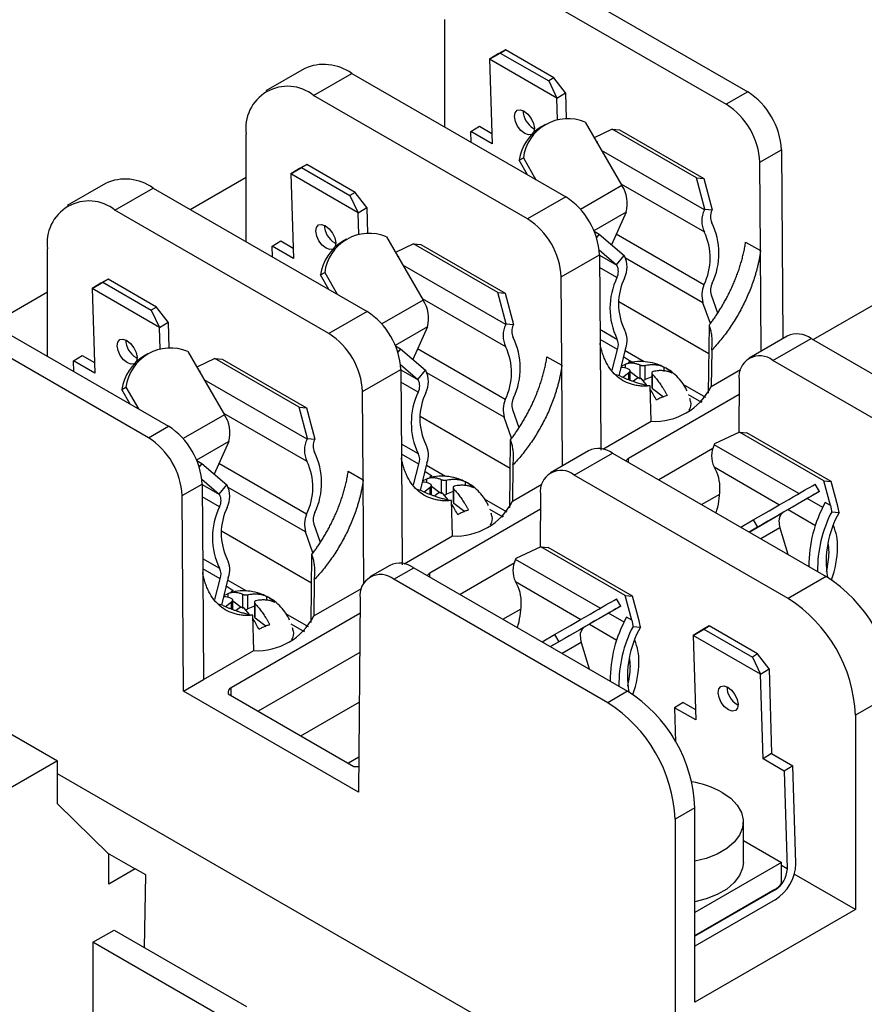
# Model space of a CAD drawing. Header units: millimetres. Extents: x 19 to 819, y 19 to 629.
# Tile 14 of 17: x 683 to 739, y 504 to 569. Entities that reach past the tile are written whole.
import ezdxf

# ---------------------------------------------------------------- set-up
doc = ezdxf.new("R2010")
doc.units = ezdxf.units.MM
doc.header["$LTSCALE"] = 3

msp = doc.modelspace()

# ---------------------------------------------------------------- linework, layer by layer
for p, q in [((717.361, 572.696), (731.631, 564.458)), ((715.926, 571.867), (730.196, 563.629)), ((711.436, 562.1), (711.436, 569.274)), ((714.403, 566.63), (715.12, 567.049)), ((714.977, 566.985), (714.403, 566.63)), ((715.473, 567.267), (714.977, 566.985)), ((715.12, 567.049), (715.473, 567.267)), ((715.12, 567.049), (718.353, 565.182)), ((718.706, 565.4), (715.473, 567.267)), ((714.403, 566.63), (714.576, 560.989)), ((718.893, 564.038), (714.403, 566.63)), ((702.047, 566.002), (699.5, 564.532)), ((702.675, 564.218), (705.222, 565.688)), ((705.222, 565.688), (719.492, 557.45)), ((718.706, 565.4), (718.353, 565.182)), ((718.353, 565.182), (718.893, 564.038)), ((719.467, 564.393), (718.706, 565.4)), ((718.893, 564.038), (719.467, 564.393)), ((719.467, 564.393), (719.521, 562.658)), ((731.631, 564.458), (730.196, 563.629)), ((716.945, 555.979), (702.675, 564.218)), ((718.937, 562.589), (718.893, 564.038)), ((720.795, 562.435), (723.234, 558.21)), ((713.157, 561.808), (713.732, 562.163)), ((713.179, 561.094), (713.157, 561.808)), ((714.576, 560.989), (713.157, 561.808)), ((713.732, 562.163), (714.555, 561.688)), ((717.335, 562.023), (717.402, 561.988)), ((718.132, 562.278), (717.852, 562.116)), ((722.584, 561.962), (721.394, 561.397)), ((728.205, 558.716), (722.584, 561.962)), ((722.584, 561.962), (723.081, 561.917)), ((723.081, 561.917), (728.703, 558.672)), ((698.185, 554.451), (698.185, 561.625)), ((721.528, 561.166), (721.599, 561.124)), ((721.599, 561.124), (721.58, 561.075)), ((728.743, 556.59), (721.883, 560.551)), ((732.441, 559.763), (733.876, 560.592)), ((733.876, 560.592), (733.971, 547.992)), ((716.385, 559.889), (716.664, 560.05)), ((716.944, 558.92), (716.385, 559.889)), ((716.664, 560.05), (717.503, 558.598)), ((732.486, 553.863), (732.441, 559.763)), ((701.151, 558.981), (701.869, 559.399)), ((701.726, 559.335), (701.151, 558.981)), ((702.222, 559.617), (701.726, 559.335)), ((701.869, 559.399), (702.222, 559.617)), ((701.869, 559.399), (705.102, 557.533)), ((705.455, 557.751), (702.222, 559.617)), ((694.449, 556.607), (698.185, 558.764)), ((701.151, 558.981), (701.325, 553.339)), ((705.642, 556.389), (701.151, 558.981)), ((728.762, 556.638), (728.205, 558.716)), ((728.205, 558.716), (728.703, 558.672)), ((728.703, 558.672), (729.26, 556.594)), ((688.796, 558.352), (686.249, 556.882)), ((689.424, 556.568), (691.97, 558.038)), ((691.97, 558.038), (706.241, 549.8)), ((723.234, 558.21), (720.477, 556.618)), ((723.171, 558.321), (728.736, 555.108)), ((705.455, 557.751), (705.102, 557.533)), ((705.102, 557.533), (705.642, 556.389)), ((706.216, 556.743), (705.455, 557.751)), ((719.492, 557.45), (716.945, 555.979)), ((703.694, 548.33), (689.424, 556.568)), ((705.642, 556.389), (706.216, 556.743)), ((706.216, 556.743), (706.269, 555.008)), ((728.743, 556.59), (728.762, 556.638)), ((728.762, 556.638), (729.26, 556.594)), ((729.26, 556.594), (729.241, 556.546)), ((705.686, 554.939), (705.642, 556.389)), ((723.517, 556.427), (721.372, 555.189)), ((723.517, 556.427), (722.552, 554.25)), ((721.384, 555.161), (721.715, 554.969)), ((699.906, 554.159), (700.481, 554.513)), ((700.481, 554.513), (701.304, 554.038)), ((704.88, 554.628), (704.601, 554.467)), ((707.544, 554.785), (709.983, 550.561)), ((721.715, 554.969), (721.537, 554.748)), ((721.715, 554.969), (723.385, 553.534)), ((728.706, 551.578), (722.863, 554.951)), ((684.934, 546.801), (684.934, 553.975)), ((699.928, 553.444), (699.906, 554.159)), ((701.325, 553.339), (699.906, 554.159)), ((704.084, 554.374), (704.151, 554.339)), ((709.333, 554.312), (708.143, 553.748)), ((714.954, 551.067), (709.333, 554.312)), ((709.333, 554.312), (709.83, 554.267)), ((709.83, 554.267), (715.452, 551.022)), ((721.717, 553.921), (722.888, 552.915)), ((731.49, 554.438), (732.486, 553.863)), ((732.536, 547.164), (732.486, 553.863)), ((708.277, 553.516), (708.348, 553.475)), ((708.348, 553.475), (708.329, 553.425)), ((719.19, 552.114), (721.737, 553.584)), ((721.737, 553.584), (721.781, 547.684)), ((721.737, 553.564), (722.906, 552.889)), ((722.888, 552.915), (723.385, 553.534)), ((723.385, 553.534), (723.404, 553.508)), ((728.64, 550.391), (723.482, 553.368)), ((715.492, 548.941), (708.632, 552.901)), ((722.91, 552.07), (721.743, 552.744)), ((722.906, 552.889), (722.888, 552.915)), ((688.971, 551.967), (688.475, 551.686)), ((688.618, 551.749), (688.971, 551.967)), ((692.203, 550.101), (688.971, 551.967)), ((703.134, 552.239), (703.413, 552.4)), ((703.693, 551.271), (703.134, 552.239)), ((703.413, 552.4), (704.252, 550.948)), ((719.235, 546.214), (719.19, 552.114)), ((687.9, 551.331), (688.618, 551.749)), ((688.475, 551.686), (687.9, 551.331)), ((687.9, 551.331), (688.074, 545.69)), ((692.39, 548.739), (687.9, 551.331)), ((688.618, 551.749), (691.851, 549.883)), ((681.198, 548.957), (684.934, 551.114)), ((709.983, 550.561), (707.226, 548.969)), ((709.919, 550.671), (715.485, 547.458)), ((715.511, 548.989), (714.954, 551.067)), ((714.954, 551.067), (715.452, 551.022)), ((715.452, 551.022), (716.009, 548.944)), ((729.183, 550.919), (729.616, 549.705)), ((735.984, 547.929), (740.633, 550.612)), ((678.719, 550.388), (692.99, 542.15)), ((692.203, 550.101), (691.851, 549.883)), ((691.851, 549.883), (692.39, 548.739)), ((692.965, 549.094), (692.203, 550.101)), ((723.038, 550.475), (729.046, 547.007)), ((729.136, 548.997), (728.64, 550.391)), ((691.66, 541.383), (677.39, 549.621)), ((706.241, 549.8), (703.694, 548.33)), ((692.39, 548.739), (692.965, 549.094)), ((692.435, 547.29), (692.39, 548.739)), ((692.965, 549.094), (693.018, 547.358)), ((710.266, 548.777), (708.121, 547.539)), ((710.266, 548.777), (709.301, 546.6)), ((715.492, 548.941), (715.511, 548.989)), ((715.511, 548.989), (716.009, 548.944)), ((716.009, 548.944), (715.99, 548.896)), ((721.774, 548.623), (722.91, 547.967)), ((729.014, 544.358), (729.069, 548.898)), ((722.948, 547.266), (721.779, 547.94)), ((734.265, 548.162), (731.718, 546.692)), ((733.306, 546.535), (735.853, 548.005)), ((735.853, 548.005), (750.123, 539.767)), ((708.133, 547.511), (708.464, 547.32)), ((708.464, 547.32), (708.285, 547.098)), ((708.464, 547.32), (710.134, 545.885)), ((715.455, 543.928), (709.612, 547.301)), ((721.781, 547.682), (721.835, 540.542)), ((722.599, 545.885), (722.948, 547.266)), ((723.487, 547.346), (723.025, 545.515)), ((686.655, 546.509), (687.229, 546.864)), ((687.229, 546.864), (688.052, 546.388)), ((690.833, 546.724), (690.9, 546.689)), ((691.629, 546.978), (691.35, 546.817)), ((694.293, 547.135), (696.732, 542.911)), ((696.081, 546.662), (694.892, 546.098)), ((701.703, 543.417), (696.081, 546.662)), ((696.081, 546.662), (696.579, 546.618)), ((696.579, 546.618), (702.201, 543.372)), ((718.239, 546.788), (719.235, 546.214)), ((718.239, 546.786), (718.239, 546.788)), ((723.351, 546.807), (723.811, 546.493)), ((724.731, 546.439), (723.445, 547.181)), ((729.225, 547.213), (729.19, 544.788)), ((686.677, 545.794), (686.655, 546.509)), ((688.074, 545.69), (686.655, 546.509)), ((705.939, 544.464), (708.486, 545.934)), ((708.465, 546.271), (709.636, 545.265)), ((708.486, 545.934), (708.53, 540.034)), ((719.235, 546.214), (719.234, 546.212)), ((719.285, 539.514), (719.234, 546.212)), ((723.188, 546.161), (723.478, 546.288)), ((723.478, 546.011), (723.478, 546.288)), ((723.811, 546.493), (723.652, 546.401)), ((723.966, 546.403), (723.811, 546.493)), ((724.439, 546.234), (724.439, 545.282)), ((724.795, 545.254), (724.795, 546.207)), ((726.058, 545.809), (726.058, 546.089)), ((747.576, 538.297), (733.306, 546.535)), ((695.026, 545.866), (695.097, 545.825)), ((695.097, 545.825), (695.078, 545.776)), ((708.486, 545.914), (709.655, 545.239)), ((709.636, 545.265), (710.134, 545.885)), ((710.134, 545.885), (710.153, 545.858)), ((715.388, 542.741), (710.231, 545.718)), ((723.144, 545.478), (722.845, 545.571)), ((723.307, 545.415), (723.683, 545.718)), ((723.683, 545.718), (723.683, 545.271)), ((723.783, 545.232), (723.783, 545.856)), ((724.346, 545.353), (723.783, 545.779)), ((724.221, 545.311), (724.014, 545.143)), ((724.881, 544.901), (724.577, 545.283)), ((725.233, 545.446), (724.795, 545.254)), ((725.233, 545.702), (725.233, 544.729)), ((725.285, 544.64), (725.285, 545.594)), ((729.19, 544.788), (731.153, 545.921)), ((689.883, 544.589), (690.162, 544.751)), ((690.162, 544.751), (691, 543.298)), ((702.241, 541.291), (695.381, 545.251)), ((709.659, 544.42), (708.492, 545.094)), ((709.655, 545.239), (709.636, 545.265)), ((725.185, 542.476), (725.113, 544.84)), ((726.009, 544.091), (725.285, 544.64)), ((728.832, 544.071), (727.332, 544.937)), ((731.061, 545.261), (731.034, 541.733)), ((690.442, 543.621), (689.883, 544.589)), ((705.983, 538.564), (705.939, 544.464)), ((731.053, 544.256), (723.685, 540.003)), ((727.665, 544.268), (728.549, 543.758)), ((702.26, 541.339), (701.703, 543.417)), ((701.703, 543.417), (702.201, 543.372)), ((702.201, 543.372), (702.758, 541.294)), ((728.571, 543.787), (728.591, 543.799)), ((696.732, 542.911), (693.974, 541.319)), ((696.668, 543.021), (702.234, 539.809)), ((709.787, 542.825), (715.795, 539.357)), ((715.885, 541.347), (715.388, 542.741)), ((715.932, 543.269), (716.365, 542.055)), ((691.66, 541.383), (692.99, 542.15)), ((721.964, 540.616), (725.185, 542.476)), ((702.241, 541.291), (702.26, 541.339)), ((702.26, 541.339), (702.758, 541.294)), ((731.083, 541.756), (729.412, 540.964)), ((736.704, 538.51), (731.083, 541.756)), ((731.083, 541.756), (731.58, 541.711)), ((737.202, 538.466), (731.58, 541.711)), ((697.015, 541.128), (694.87, 539.889)), ((697.015, 541.128), (696.05, 538.951)), ((702.758, 541.294), (702.739, 541.246)), ((708.523, 540.973), (709.659, 540.317)), ((715.762, 536.708), (715.817, 541.248)), ((729.412, 540.964), (729.394, 540.915)), ((735.045, 537.653), (729.394, 540.915)), ((709.697, 539.616), (708.528, 540.291)), ((708.53, 540.032), (708.584, 532.892)), ((721.014, 540.512), (718.467, 539.042)), ((720.055, 538.885), (722.601, 540.355)), ((722.601, 540.355), (736.872, 532.117)), ((729.307, 540.656), (725.694, 538.57)), ((694.882, 539.861), (695.213, 539.67)), ((695.213, 539.67), (695.034, 539.448)), ((695.213, 539.67), (696.883, 538.235)), ((702.204, 536.278), (696.361, 539.652)), ((709.348, 538.235), (709.697, 539.616)), ((710.236, 539.696), (709.774, 537.865)), ((711.48, 538.789), (710.194, 539.531)), ((715.974, 539.563), (715.938, 537.138)), ((723.685, 539.73), (723.685, 540.003)), ((729.386, 539.433), (733.758, 536.91)), ((704.988, 539.139), (705.983, 538.564)), ((704.988, 539.136), (704.988, 539.139)), ((710.1, 539.158), (710.56, 538.843)), ((710.56, 538.843), (710.401, 538.752)), ((734.325, 530.647), (720.055, 538.885)), ((693.905, 537.517), (695.235, 538.284)), ((695.214, 538.622), (696.385, 537.616)), ((695.235, 538.284), (695.279, 532.384)), ((695.235, 538.264), (696.404, 537.589)), ((696.385, 537.616), (696.883, 538.235)), ((696.883, 538.235), (696.902, 538.208)), ((702.137, 535.091), (696.98, 538.069)), ((705.983, 538.564), (705.983, 538.562)), ((706.036, 531.622), (705.983, 538.562)), ((709.937, 538.511), (710.227, 538.639)), ((710.056, 537.765), (710.432, 538.068)), ((710.227, 538.361), (710.227, 538.639)), ((710.432, 538.068), (710.432, 537.621)), ((710.532, 537.582), (710.532, 538.206)), ((711.094, 537.703), (710.532, 538.129)), ((711.188, 538.584), (711.188, 537.632)), ((711.544, 537.604), (711.544, 538.557)), ((711.982, 538.053), (711.982, 537.079)), ((712.807, 538.159), (712.807, 538.439)), ((715.938, 537.138), (717.902, 538.271)), ((736.413, 537.797), (736.133, 538.281)), ((736.704, 538.51), (737.202, 538.466)), ((737.15, 536.848), (736.704, 538.51)), ((737.648, 536.803), (737.202, 538.466)), ((694.004, 524.475), (693.905, 537.517)), ((696.408, 536.771), (695.241, 537.444)), ((696.404, 537.589), (696.385, 537.616)), ((709.893, 537.828), (709.593, 537.921)), ((710.97, 537.661), (710.763, 537.494)), ((711.63, 537.251), (711.326, 537.633)), ((711.982, 537.797), (711.544, 537.604)), ((712.034, 536.99), (712.034, 537.944)), ((717.81, 537.611), (717.783, 534.083)), ((728.55, 536.921), (729.766, 537.624)), ((736.413, 537.797), (733.974, 536.388)), ((711.934, 534.826), (711.862, 537.19)), ((712.757, 536.441), (712.034, 536.99)), ((715.581, 536.421), (714.081, 537.288)), ((736.638, 536.733), (735.604, 537.33)), ((737.15, 536.848), (736.798, 537.051)), ((717.802, 536.607), (710.434, 532.353)), ((714.414, 536.618), (715.298, 536.108)), ((715.319, 536.137), (715.34, 536.149)), ((731.723, 535.089), (733.974, 536.388)), ((734.317, 536.587), (736.148, 535.529)), ((737.229, 536.435), (737.723, 536.391)), ((702.681, 535.62), (703.114, 534.405)), ((731.164, 535.412), (732.002, 535.896)), ((732.002, 535.896), (732.282, 535.412)), ((696.536, 535.175), (702.543, 531.707)), ((702.634, 533.698), (702.137, 535.091)), ((708.713, 532.967), (711.934, 534.826)), ((732.282, 535.412), (731.723, 535.089)), ((733.777, 535.377), (732.501, 534.64)), ((733.777, 535.377), (734.297, 533.603)), ((717.832, 534.106), (716.161, 533.314)), ((723.453, 530.861), (717.832, 534.106)), ((717.832, 534.106), (718.329, 534.062)), ((702.511, 529.058), (702.566, 533.598)), ((723.951, 530.816), (718.329, 534.062)), ((695.272, 533.323), (696.408, 532.667)), ((707.763, 532.863), (706.434, 532.095)), ((716.056, 533.006), (712.443, 530.92)), ((716.161, 533.314), (716.143, 533.266)), ((721.794, 530.003), (716.143, 533.266)), ((696.446, 531.966), (695.277, 532.641)), ((695.279, 532.383), (695.279, 532.384)), ((695.279, 532.382), (695.333, 525.242)), ((708.021, 531.938), (709.35, 532.705)), ((709.35, 532.705), (723.62, 524.467)), ((710.434, 532.08), (710.434, 532.353)), ((696.097, 530.585), (696.446, 531.966)), ((696.985, 532.046), (696.522, 530.215)), ((696.849, 531.508), (697.308, 531.194)), ((698.229, 531.139), (696.943, 531.881)), ((702.723, 531.914), (702.687, 529.488)), ((722.291, 523.7), (708.021, 531.938)), ((716.135, 531.783), (720.506, 529.26)), ((736.872, 532.117), (734.325, 530.647)), ((696.686, 530.862), (696.975, 530.989)), ((696.975, 530.712), (696.975, 530.989)), ((697.308, 531.194), (697.15, 531.102)), ((697.937, 530.935), (697.937, 529.982)), ((698.293, 529.954), (698.293, 530.907)), ((702.687, 529.488), (705.868, 531.325)), ((723.453, 530.861), (723.951, 530.816)), ((723.899, 529.198), (723.453, 530.861)), ((696.642, 530.178), (696.342, 530.271)), ((696.805, 530.116), (697.181, 530.419)), ((697.181, 530.419), (697.181, 529.971)), ((697.281, 529.933), (697.281, 530.557)), ((697.843, 530.053), (697.281, 530.48)), ((698.731, 530.403), (698.731, 529.429)), ((698.783, 529.34), (698.783, 530.294)), ((699.556, 530.509), (699.556, 530.79)), ((705.776, 530.664), (705.678, 517.736)), ((723.161, 530.147), (722.882, 530.631)), ((724.396, 529.154), (723.951, 530.816)), ((705.768, 529.66), (697.183, 524.703)), ((697.719, 530.011), (697.512, 529.844)), ((698.379, 529.601), (698.075, 529.984)), ((698.731, 530.147), (698.293, 529.954)), ((698.683, 527.176), (698.611, 529.54)), ((702.33, 528.771), (700.829, 529.638)), ((715.298, 529.272), (716.515, 529.974)), ((723.161, 530.147), (720.722, 528.739)), ((723.387, 529.083), (722.353, 529.68)), ((699.506, 528.791), (698.783, 529.34)), ((701.163, 528.968), (702.046, 528.458)), ((721.066, 528.937), (722.897, 527.88)), ((723.899, 529.198), (723.547, 529.401)), ((702.068, 528.488), (702.089, 528.5)), ((717.913, 527.762), (718.751, 528.246)), ((718.472, 527.44), (720.722, 528.739)), ((718.751, 528.246), (719.031, 527.763)), ((723.978, 528.786), (724.471, 528.742)), ((727.988, 528.189), (728.706, 528.607)), ((728.563, 528.544), (727.988, 528.189)), ((729.058, 528.825), (728.563, 528.544)), ((728.706, 528.607), (729.058, 528.825)), ((728.706, 528.607), (731.939, 526.741)), ((732.291, 526.959), (729.058, 528.825)), ((719.031, 527.763), (718.472, 527.44)), ((720.526, 527.728), (719.249, 526.991)), ((720.526, 527.728), (721.046, 525.953)), ((727.988, 528.189), (728.162, 522.547)), ((732.478, 525.597), (727.988, 528.189)), ((695.333, 525.242), (698.683, 527.176)), ((705.749, 527.056), (698.97, 523.143)), ((732.291, 526.959), (731.939, 526.741)), ((733.053, 525.951), (732.291, 526.959)), ((731.939, 526.741), (732.478, 525.597)), ((732.478, 525.597), (733.053, 525.951)), ((732.652, 519.955), (732.478, 525.597)), ((733.053, 525.951), (733.226, 520.31)), ((694.004, 524.475), (695.333, 525.242)), ((705.678, 517.736), (694.004, 524.475)), ((696.98, 524.292), (705.36, 519.454)), ((697.183, 524.174), (697.183, 524.703)), ((723.62, 524.467), (722.291, 523.7)), ((741.362, 524.34), (738.815, 522.87)), ((701.826, 521.494), (705.724, 523.744)), ((727.317, 523.721), (726.743, 523.367)), ((727.317, 523.721), (728.14, 523.246)), ((726.743, 523.367), (726.813, 521.085)), ((728.162, 522.547), (726.743, 523.367)), ((730.92, 523.582), (730.987, 523.547)), ((680.281, 522.879), (685.585, 519.817)), ((738.815, 522.87), (738.815, 509.907)), ((733.226, 520.31), (732.652, 519.955)), ((733.226, 520.31), (734.645, 519.491)), ((685.585, 519.817), (681.221, 517.298)), ((685.585, 516.959), (685.585, 519.817)), ((705.696, 520.058), (705.005, 519.659)), ((734.071, 519.136), (732.652, 519.955)), ((734.645, 519.491), (734.071, 519.136)), ((734.071, 519.136), (734.271, 512.646)), ((734.845, 513.001), (734.645, 519.491)), ((726.782, 495.183), (685.585, 518.965)), ((689.014, 513.587), (685.585, 516.959)), ((728.111, 516.69), (726.782, 515.923)), ((728.111, 503.728), (728.111, 516.69)), ((726.782, 515.923), (726.782, 495.183)), ((731.338, 513.049), (731.338, 515.745)), ((731.338, 514.516), (733.886, 513.045)), ((688.906, 513.694), (690.782, 512.611)), ((689.014, 511.59), (689.014, 513.587)), ((690.782, 512.611), (689.014, 511.59)), ((691.477, 512.209), (690.782, 512.611)), ((733.886, 513.045), (728.111, 509.711)), ((733.886, 511.648), (733.886, 513.045)), ((733.886, 512.868), (734.271, 512.646)), ((734.271, 512.646), (734.271, 512.614)), ((691.404, 507.352), (691.477, 512.209)), ((738.815, 509.907), (734.737, 512.261)), ((733.435, 511.23), (728.111, 508.156)), ((733.463, 511.214), (728.111, 508.124)), ((733.463, 511.214), (733.435, 511.23)), ((733.463, 510.55), (728.111, 507.46)), ((738.815, 509.907), (728.111, 503.728)), ((687.953, 507.712), (689.368, 508.528)), ((689.368, 508.528), (698.206, 503.426)), ((687.953, 507.712), (687.953, 498.566)), ((696.792, 502.609), (687.953, 507.712))]:
    msp.add_line(p, q)
at = {"flags": 128}
for points in [[(716.761, 561.669), (716.504, 561.873), (716.284, 562.161), (716.132, 562.488), (716.073, 562.806), (716.115, 563.065), (716.251, 563.226), (716.462, 563.265), (716.714, 563.176)], [(716.714, 563.176), (716.97, 562.971), (717.191, 562.684), (717.342, 562.356), (717.402, 562.039), (717.36, 561.779), (717.338, 561.734)], [(717.217, 561.614), (717.013, 561.579), (716.761, 561.669)], [(703.509, 554.019), (703.253, 554.223), (703.033, 554.511), (702.881, 554.838), (702.822, 555.156), (702.863, 555.415), (703, 555.576), (703.21, 555.615), (703.463, 555.526)], [(703.463, 555.526), (703.719, 555.322), (703.94, 555.034), (704.091, 554.706), (704.151, 554.389), (704.109, 554.13), (704.087, 554.085)], [(703.966, 553.965), (703.762, 553.929), (703.509, 554.019)], [(690.258, 546.369), (690.002, 546.573), (689.782, 546.861), (689.63, 547.189), (689.57, 547.506), (689.612, 547.765), (689.749, 547.927), (689.959, 547.966), (690.212, 547.876)], [(690.212, 547.876), (690.468, 547.672), (690.689, 547.384), (690.84, 547.057), (690.9, 546.739), (690.858, 546.48), (690.835, 546.435)], [(690.715, 546.315), (690.511, 546.28), (690.258, 546.369)], [(734.666, 537.434), (734.942, 537.593), (735.195, 537.739), (735.424, 537.872), (735.626, 537.988), (735.8, 538.089), (735.943, 538.171), (736.055, 538.235), (736.133, 538.281)], [(732.002, 535.896), (732.35, 536.097), (732.701, 536.299), (733.05, 536.501), (733.395, 536.7), (733.732, 536.895), (734.058, 537.083), (734.37, 537.263), (734.666, 537.434)], [(736.413, 537.797), (736.334, 537.752), (736.222, 537.687), (736.079, 537.605), (735.906, 537.504), (735.704, 537.388), (735.475, 537.256), (735.221, 537.109), (734.945, 536.95)], [(734.945, 536.95), (734.65, 536.779), (734.337, 536.599), (734.011, 536.411), (733.674, 536.216), (733.329, 536.017), (732.98, 535.815), (732.63, 535.613), (732.282, 535.412)], [(721.415, 529.784), (721.69, 529.943), (721.944, 530.09), (722.173, 530.222), (722.375, 530.339), (722.549, 530.439), (722.692, 530.521), (722.803, 530.586), (722.882, 530.631)], [(718.751, 528.246), (719.099, 528.447), (719.449, 528.65), (719.799, 528.851), (720.143, 529.05), (720.48, 529.245), (720.807, 529.433), (721.119, 529.613), (721.415, 529.784)], [(723.161, 530.147), (723.083, 530.102), (722.971, 530.037), (722.828, 529.955), (722.655, 529.855), (722.452, 529.738), (722.223, 529.606), (721.97, 529.459), (721.694, 529.3)], [(721.694, 529.3), (721.398, 529.13), (721.086, 528.949), (720.76, 528.761), (720.423, 528.566), (720.078, 528.367), (719.729, 528.166), (719.379, 527.963), (719.031, 527.763)], [(730.346, 523.227), (730.09, 523.431), (729.869, 523.719), (729.718, 524.046), (729.658, 524.364), (729.7, 524.623), (729.837, 524.785), (730.047, 524.823), (730.3, 524.734)], [(730.3, 524.734), (730.556, 524.53), (730.776, 524.242), (730.928, 523.914), (730.987, 523.597), (730.946, 523.338), (730.809, 523.176), (730.599, 523.137), (730.346, 523.227)], [(729.925, 517.715), (730.494, 517.32), (730.927, 516.871), (731.21, 516.383), (731.333, 515.874), (731.292, 515.36), (731.088, 514.86), (730.728, 514.39), (730.225, 513.965), (729.595, 513.602), (728.86, 513.311), (728.111, 513.117)], [(731.338, 513.049), (731.292, 512.664), (731.088, 512.164), (730.728, 511.693), (730.225, 511.269), (729.595, 510.906), (728.86, 510.615), (728.111, 510.42)]]:
    msp.add_lwpolyline(points, dxfattribs=at)
for centre, radius, start, end in [((703.362, 563.096), 3.19, 54.34106, 114.34848), ((700.936, 562.045), 2.783, 51.32543, 188.68532), ((728.997, 560.343), 4.886, 2.9181, 57.37063), ((718.08, 563.248), 1.434, 181.49588, 238.67371), ((727.562, 559.515), 4.886, 2.9181, 57.37063), ((719.637, 559.671), 2.997, 67.26929, 172.72534), ((719.473, 559.452), 3.119, 121.31529, 171.94457), ((690.111, 555.446), 3.19, 54.34106, 114.34848), ((721.475, 557.017), 2.126, 343.89271, 34.14973), ((687.685, 554.395), 2.783, 51.32543, 188.68532), ((716.858, 553.335), 4.886, 2.9181, 57.37063), ((730.253, 555.841), 1.685, 153.6077, 205.80493), ((730.08, 556.13), 0.936, 153.6077, 205.80493), ((714.311, 551.865), 4.886, 2.9181, 57.37063), ((704.829, 555.598), 1.434, 181.49588, 238.67371), ((725.065, 553.678), 4.645, 334.6398, 26.10076), ((706.386, 552.021), 2.997, 67.26929, 172.72534), ((725.134, 553.373), 3.997, 333.31309, 25.72), ((706.222, 551.802), 3.119, 121.31529, 171.94457), ((721.924, 552.763), 1.657, 333.89323, 26.69764), ((722.084, 552.475), 0.92, 333.89323, 26.69764), ((727.129, 550.019), 4.691, 154.06396, 205.93604), ((726.962, 550.308), 3.948, 154.06396, 205.93604), ((730.43, 550.886), 1.858, 158.1319, 195.44891), ((730.255, 551.197), 1.107, 153.64519, 194.54522), ((708.224, 549.367), 2.126, 343.89271, 34.14973), ((703.606, 545.685), 4.886, 2.9181, 57.37063), ((717.001, 548.192), 1.685, 153.6077, 205.80493), ((716.828, 548.48), 0.936, 153.6077, 205.80493), ((722.059, 547.879), 1.524, 339.53211, 27.45634), ((691.578, 547.949), 1.434, 181.49588, 238.67371), ((701.06, 544.215), 4.886, 2.9181, 57.37063), ((711.814, 546.029), 4.645, 334.6398, 26.10076), ((722.149, 547.575), 0.856, 338.86349, 27.27644), ((734.926, 546.742), 1.566, 53.73572, 114.95382), ((693.135, 544.371), 2.997, 67.26929, 172.72534), ((711.883, 545.723), 3.997, 333.31309, 25.72), ((692.971, 544.152), 3.119, 121.31529, 171.94457), ((732.429, 545.464), 1.383, 50.67804, 188.46655), ((708.673, 545.114), 1.657, 333.89323, 26.69764), ((708.833, 544.825), 0.92, 333.89323, 26.69764), ((724.641, 545.63), 0.406, 258.73359, 292.28421), ((725.403, 546.722), 4.252, 267.05645, 332.93817), ((725.346, 544.735), 0.113, 183.32921, 237.24855), ((713.877, 542.369), 4.691, 154.06396, 205.93604), ((713.71, 542.658), 3.948, 154.06396, 205.93604), ((717.004, 543.548), 1.107, 153.64519, 194.54522), ((717.179, 543.236), 1.858, 158.1319, 195.44891), ((694.973, 541.718), 2.126, 343.89271, 34.14973), ((690.355, 538.036), 4.886, 2.9181, 57.37063), ((689.026, 537.268), 4.886, 2.9181, 57.37063), ((703.75, 540.542), 1.685, 153.6077, 205.80493), ((703.577, 540.83), 0.936, 153.6077, 205.80493), ((708.808, 540.229), 1.524, 339.53211, 27.45634), ((730.903, 540.166), 1.685, 153.6077, 205.80493), ((698.563, 538.379), 4.645, 334.6398, 26.10076), ((708.898, 539.925), 0.856, 338.86349, 27.27644), ((721.675, 539.092), 1.566, 53.73572, 114.95382), ((698.632, 538.074), 3.997, 333.31309, 25.72), ((723.915, 539.572), 0.488, 118.06237, 147.45687), ((727.103, 538.037), 2.676, 357.76522, 31.44974), ((719.178, 537.815), 1.383, 50.67804, 188.46655), ((695.421, 537.464), 1.657, 333.89323, 26.69764), ((695.582, 537.176), 0.92, 333.89323, 26.69764), ((711.39, 537.98), 0.406, 258.73359, 292.28421), ((724.342, 538.022), 5.436, 342.21983, 359.05509), ((700.626, 534.719), 4.691, 154.06396, 205.93604), ((700.459, 535.008), 3.948, 154.06396, 205.93604), ((712.152, 539.072), 4.252, 267.05645, 332.93817), ((712.095, 537.086), 0.113, 183.32921, 237.24855), ((744.32, 532.868), 8.608, 150.92157, 180.54582), ((703.928, 535.586), 1.858, 158.1319, 195.44891), ((703.753, 535.898), 1.107, 153.64519, 194.54522), ((734.346, 535.87), 0.639, 125.69804, 185.62038), ((744.708, 532.565), 8.421, 152.63449, 180.75364), ((743.531, 533.116), 6.669, 150.58373, 188.98774), ((735.253, 535.825), 1.542, 180.68149, 196.89309), ((734.111, 534.14), 3.515, 358.77746, 23.18862), ((733.545, 533.749), 3.507, 359.7427, 10.08841), ((731.892, 533.789), 5.16, 345.11279, 359.37542), ((731.071, 534.179), 6.556, 339.67311, 359.00611), ((695.557, 532.579), 1.524, 339.53211, 27.45634), ((708.424, 531.442), 1.566, 53.73572, 114.95382), ((717.652, 532.517), 1.685, 153.6077, 205.80493), ((695.647, 532.275), 0.856, 338.86349, 27.27644), ((707.144, 530.868), 1.383, 50.67804, 188.46655), ((710.663, 531.922), 0.488, 118.06237, 147.45687), ((713.852, 530.387), 2.676, 357.76522, 31.44974), ((731.654, 523.92), 9.716, 2.4763, 57.5237), ((711.091, 530.372), 5.436, 342.21983, 359.05509), ((729.108, 522.45), 9.716, 2.4763, 57.5237), ((698.138, 530.33), 0.406, 258.73359, 292.28421), ((698.901, 531.422), 4.252, 267.05645, 332.93817), ((698.844, 529.436), 0.113, 183.32921, 237.24855), ((731.069, 525.218), 8.608, 150.92157, 180.54582), ((721.095, 528.22), 0.639, 125.69804, 185.62038), ((731.457, 524.915), 8.421, 152.63449, 180.75364), ((730.28, 525.466), 6.669, 150.58373, 188.98774), ((722.002, 528.176), 1.542, 180.68149, 196.89309), ((720.86, 526.49), 3.515, 358.77746, 23.18862), ((720.293, 526.099), 3.507, 359.7427, 10.08841), ((717.819, 526.529), 6.556, 339.67311, 359.00611), ((718.64, 526.14), 5.16, 345.11279, 359.37542), ((697.305, 524.387), 0.339, 111.12385, 196.36648), ((718.403, 516.27), 9.716, 2.4763, 57.5237), ((731.666, 524.806), 1.434, 181.49588, 238.67371), ((717.074, 515.503), 9.716, 2.4763, 57.5237), ((705.534, 520.749), 1.307, 262.34049, 276.88376), ((726.9, 512.23), 6.264, 61.12448, 80.88666), ((731.843, 513.082), 3.006, 302.60548, 357.39452), ((732.516, 512.693), 1.757, 302.60548, 357.39452), ((733.05, 512.946), 1.796, 359.99225, 1.755), ((732.638, 512.54), 1.534, 301.32735, 324.4466)]:
    msp.add_arc(centre, radius, start, end)
for points, knots in [([(729.069, 548.898), (729.125, 548.974), (729.24, 549.126), (729.407, 549.363), (729.573, 549.608), (729.736, 549.862), (729.896, 550.124), (730.053, 550.394), (730.205, 550.672), (730.353, 550.957), (730.496, 551.249), (730.633, 551.548), (730.763, 551.853), (730.886, 552.163), (731.001, 552.479), (731.108, 552.799), (731.206, 553.123), (731.294, 553.45), (731.371, 553.779), (731.439, 554.11), (731.473, 554.328), (731.49, 554.438)], [0, 0, 0, 0, 0.045517, 0.091824, 0.138922, 0.186811, 0.23549, 0.284959, 0.335219, 0.38627, 0.438111, 0.490743, 0.544165, 0.598377, 0.653381, 0.709174, 0.765758, 0.823133, 0.881298, 0.940254, 1, 1, 1, 1]), ([(732.486, 553.863), (732.475, 553.783), (732.452, 553.623), (732.41, 553.38), (732.362, 553.136), (732.307, 552.89), (732.246, 552.642), (732.178, 552.394), (732.039, 551.927), (731.796, 551.24), (731.399, 550.346), (730.932, 549.477), (730.492, 548.789), (730.119, 548.27), (729.831, 547.901), (729.534, 547.547), (729.328, 547.324), (729.225, 547.213)], [0, 0, 0, 0, 0.035252, 0.070395, 0.105475, 0.140535, 0.17562, 0.210774, 0.246043, 0.372996, 0.500017, 0.626969, 0.75399, 0.815599, 0.876978, 0.938366, 1, 1, 1, 1]), ([(729.225, 547.213), (729.233, 547.268), (729.248, 547.379), (729.261, 547.546), (729.267, 547.714), (729.264, 547.882), (729.25, 548.092), (729.217, 548.341), (729.158, 548.625), (729.098, 548.807), (729.069, 548.898)], [0, 0, 0, 0, 0.09893, 0.197613, 0.296176, 0.394749, 0.493462, 0.664483, 0.833084, 1, 1, 1, 1]), ([(725.113, 544.84), (725.054, 544.834), (724.936, 544.824), (724.763, 544.819), (724.593, 544.822), (724.426, 544.834), (724.263, 544.855), (724.102, 544.884), (723.808, 544.956), (723.401, 545.115), (722.924, 545.436), (722.515, 545.861), (722.238, 546.299), (722.057, 546.69), (721.943, 547.002), (721.849, 547.331), (721.804, 547.565), (721.781, 547.682)], [0, 0, 0, 0, 0.034946, 0.069766, 0.104502, 0.139198, 0.173897, 0.208642, 0.243476, 0.370058, 0.496055, 0.623584, 0.750645, 0.813274, 0.875544, 0.937702, 1, 1, 1, 1]), ([(715.817, 541.248), (715.873, 541.322), (715.986, 541.473), (716.151, 541.706), (716.315, 541.948), (716.476, 542.199), (716.635, 542.458), (716.791, 542.726), (716.944, 543.002), (717.092, 543.286), (717.234, 543.577), (717.372, 543.876), (717.503, 544.181), (717.627, 544.492), (717.743, 544.809), (717.851, 545.131), (717.95, 545.458), (718.04, 545.787), (718.118, 546.119), (718.186, 546.454), (718.221, 546.675), (718.239, 546.786)], [0, 0, 0, 0, 0.044766, 0.090407, 0.136921, 0.184309, 0.232571, 0.281707, 0.331717, 0.382601, 0.434358, 0.48699, 0.540496, 0.594875, 0.650128, 0.706256, 0.763257, 0.821132, 0.879881, 0.939503, 1, 1, 1, 1]), ([(719.234, 546.212), (719.223, 546.131), (719.201, 545.969), (719.158, 545.723), (719.109, 545.476), (719.054, 545.227), (718.991, 544.976), (718.921, 544.723), (718.781, 544.254), (718.535, 543.564), (718.136, 542.672), (717.668, 541.805), (717.23, 541.124), (716.859, 540.609), (716.575, 540.245), (716.28, 539.894), (716.076, 539.674), (715.974, 539.563)], [0, 0, 0, 0, 0.035596, 0.07112, 0.106619, 0.14214, 0.177729, 0.213432, 0.249296, 0.376345, 0.503892, 0.629834, 0.756532, 0.817367, 0.878069, 0.938869, 1, 1, 1, 1]), ([(723.732, 545.923), (723.531, 546.012), (723.329, 546.102), (723.165, 546.065), (723.164, 546.065)], [0, 0, 0, 0, 0.989458, 1, 1, 1, 1]), ([(723.478, 546.288), (723.506, 546.301), (723.562, 546.327), (723.652, 546.353), (723.744, 546.37), (723.838, 546.378), (723.935, 546.376), (724.034, 546.365), (724.133, 546.345), (724.234, 546.316), (724.336, 546.28), (724.405, 546.249), (724.439, 546.234)], [0, 0, 0, 0, 0.104234, 0.207504, 0.309816, 0.411178, 0.511599, 0.611089, 0.709662, 0.807328, 0.904103, 1, 1, 1, 1]), ([(726.05, 546.076), (725.952, 546.129), (725.661, 546.287), (725.114, 546.429), (724.441, 546.478), (723.934, 546.442), (723.676, 546.351), (723.636, 546.336)], [0, 0, 0, 0, 0.133655, 0.398945, 0.671071, 0.948311, 1, 1, 1, 1]), ([(724.439, 546.234), (724.45, 546.229), (724.472, 546.22), (724.514, 546.209), (724.559, 546.201), (724.591, 546.198), (724.607, 546.196)], [0, 0, 0, 0, 0.258819, 0.515795, 0.758326, 1, 1, 1, 1]), ([(724.607, 546.196), (724.623, 546.195), (724.656, 546.193), (724.705, 546.194), (724.753, 546.198), (724.781, 546.204), (724.795, 546.207)], [0, 0, 0, 0, 0.241663, 0.484493, 0.741216, 1, 1, 1, 1]), ([(724.795, 546.207), (724.842, 546.216), (724.935, 546.235), (725.071, 546.253), (725.203, 546.263), (725.329, 546.264), (725.45, 546.258), (725.565, 546.245), (725.675, 546.225), (725.779, 546.2), (725.877, 546.168), (725.971, 546.132), (726.029, 546.103), (726.058, 546.089)], [0, 0, 0, 0, 0.100543, 0.199146, 0.295814, 0.390552, 0.483364, 0.574254, 0.663226, 0.750284, 0.835431, 0.918669, 1, 1, 1, 1]), ([(727.58, 544.512), (727.541, 544.592), (727.427, 544.824), (727.176, 545.191), (726.796, 545.596), (726.415, 545.904), (726.142, 546.033), (726.05, 546.076)], [0, 0, 0, 0, 0.118844, 0.348116, 0.59448, 0.864026, 1, 1, 1, 1]), ([(726.058, 546.089), (726.088, 546.073), (726.147, 546.041), (726.237, 545.984), (726.327, 545.919), (726.418, 545.847), (726.508, 545.769), (726.567, 545.711), (726.597, 545.682)], [0, 0, 0, 0, 0.166634, 0.333317, 0.500021, 0.666721, 0.83339, 1, 1, 1, 1]), ([(723.144, 545.478), (723.209, 545.45), (723.337, 545.395), (723.533, 545.315), (723.731, 545.239), (723.932, 545.165), (724.164, 545.086), (724.426, 545.004), (724.685, 544.934), (724.913, 544.88), (725.045, 544.853), (725.113, 544.84)], [0, 0, 0, 0, 0.099975, 0.200459, 0.301612, 0.403595, 0.506562, 0.655073, 0.799745, 0.896986, 1, 1, 1, 1]), ([(723.683, 545.718), (723.696, 545.727), (723.722, 545.746), (723.751, 545.775), (723.772, 545.805), (723.778, 545.824), (723.781, 545.833)], [0, 0, 0, 0, 0.2578928, 0.5155039, 0.7578267, 1, 1, 1, 1]), ([(723.781, 545.833), (723.783, 545.843), (723.785, 545.862), (723.777, 545.886), (723.76, 545.908), (723.741, 545.918), (723.732, 545.923)], [0, 0, 0, 0, 0.252596, 0.496698, 0.742522, 1, 1, 1, 1]), ([(724.409, 545.358), (724.393, 545.358), (724.361, 545.359), (724.312, 545.351), (724.264, 545.336), (724.236, 545.319), (724.221, 545.311)], [0, 0, 0, 0, 0.241985, 0.484234, 0.741933, 1, 1, 1, 1]), ([(724.577, 545.283), (724.566, 545.293), (724.545, 545.314), (724.504, 545.336), (724.459, 545.352), (724.426, 545.356), (724.409, 545.358)], [0, 0, 0, 0, 0.257412, 0.503214, 0.747339, 1, 1, 1, 1]), ([(725.235, 545.72), (725.234, 545.711), (725.231, 545.692), (725.24, 545.66), (725.256, 545.627), (725.275, 545.605), (725.285, 545.594)], [0, 0, 0, 0, 0.2418069, 0.484529, 0.7413133, 1, 1, 1, 1]), ([(725.307, 545.792), (725.298, 545.788), (725.279, 545.78), (725.258, 545.763), (725.243, 545.744), (725.238, 545.728), (725.235, 545.72)], [0, 0, 0, 0, 0.255428, 0.502395, 0.748143, 1, 1, 1, 1]), ([(725.285, 545.594), (725.319, 545.558), (725.388, 545.485), (725.489, 545.367), (725.59, 545.243), (725.69, 545.111), (725.789, 544.974), (725.885, 544.829), (725.98, 544.679), (726.072, 544.523), (726.161, 544.362), (726.218, 544.251), (726.246, 544.195)], [0, 0, 0, 0, 0.09594, 0.192747, 0.290438, 0.389024, 0.48852, 0.588936, 0.690283, 0.792571, 0.895808, 1, 1, 1, 1]), ([(726.597, 545.682), (726.561, 545.699), (726.489, 545.734), (726.372, 545.776), (726.248, 545.811), (726.115, 545.837), (725.974, 545.853), (725.825, 545.858), (725.668, 545.852), (725.504, 545.833), (725.391, 545.811), (725.333, 545.799)], [0, 0, 0, 0, 0.099668, 0.202185, 0.307554, 0.41578, 0.526869, 0.640828, 0.757664, 0.877386, 1, 1, 1, 1]), ([(725.539, 543.885), (725.416, 544.132), (725.287, 544.39), (725.127, 544.591), (725.121, 544.599)], [0, 0, 0, 0, 0.961093, 1, 1, 1, 1]), ([(726.246, 544.195), (726.206, 544.184), (726.126, 544.162), (726.005, 544.12), (725.886, 544.071), (725.768, 544.015), (725.652, 543.954), (725.576, 543.908), (725.539, 543.885)], [0, 0, 0, 0, 0.1727458, 0.3426934, 0.5101221, 0.6753078, 0.8385168, 1, 1, 1, 1]), ([(727.738, 544.021), (727.766, 543.937), (727.854, 543.683), (727.825, 543.399), (727.703, 543.227), (727.697, 543.218)], [0, 0, 0, 0, 0.3150033, 0.9623462, 1, 1, 1, 1]), ([(715.974, 539.563), (715.982, 539.619), (715.997, 539.729), (716.01, 539.897), (716.015, 540.064), (716.012, 540.233), (715.999, 540.442), (715.966, 540.691), (715.906, 540.975), (715.847, 541.157), (715.817, 541.248)], [0, 0, 0, 0, 0.09893, 0.197613, 0.296176, 0.394749, 0.493462, 0.664483, 0.833084, 1, 1, 1, 1]), ([(711.862, 537.19), (711.803, 537.185), (711.685, 537.174), (711.512, 537.169), (711.342, 537.172), (711.175, 537.185), (711.011, 537.205), (710.851, 537.235), (710.557, 537.306), (710.15, 537.465), (709.673, 537.786), (709.264, 538.212), (708.986, 538.651), (708.804, 539.046), (708.69, 539.361), (708.596, 539.689), (708.552, 539.918), (708.53, 540.032)], [0, 0, 0, 0, 0.0349467, 0.0697671, 0.1045039, 0.1392003, 0.1738995, 0.208645, 0.2434796, 0.3700633, 0.496062, 0.6235929, 0.7506556, 0.8141548, 0.8780993, 0.9394662, 1, 1, 1, 1]), ([(702.566, 533.598), (702.622, 533.673), (702.735, 533.823), (702.9, 534.056), (703.063, 534.298), (703.225, 534.549), (703.384, 534.808), (703.54, 535.076), (703.692, 535.352), (703.84, 535.636), (703.983, 535.927), (704.121, 536.226), (704.252, 536.531), (704.376, 536.843), (704.492, 537.16), (704.6, 537.482), (704.699, 537.808), (704.788, 538.137), (704.867, 538.47), (704.935, 538.804), (704.97, 539.025), (704.988, 539.136)], [0, 0, 0, 0, 0.044766, 0.090407, 0.136921, 0.184309, 0.232571, 0.281707, 0.331717, 0.382601, 0.434358, 0.48699, 0.540496, 0.594875, 0.650128, 0.706256, 0.763257, 0.821132, 0.879881, 0.939503, 1, 1, 1, 1]), ([(710.227, 538.639), (710.255, 538.652), (710.311, 538.677), (710.401, 538.703), (710.493, 538.721), (710.587, 538.728), (710.684, 538.726), (710.782, 538.715), (710.882, 538.695), (710.983, 538.667), (711.085, 538.631), (711.154, 538.6), (711.188, 538.584)], [0, 0, 0, 0, 0.104234, 0.207504, 0.309816, 0.411178, 0.511599, 0.611089, 0.709662, 0.807328, 0.904103, 1, 1, 1, 1]), ([(712.799, 538.427), (712.701, 538.48), (712.41, 538.637), (711.863, 538.779), (711.19, 538.829), (710.683, 538.793), (710.425, 538.701), (710.385, 538.687)], [0, 0, 0, 0, 0.133655, 0.398945, 0.671071, 0.948311, 1, 1, 1, 1]), ([(705.983, 538.562), (705.972, 538.481), (705.949, 538.319), (705.907, 538.073), (705.858, 537.826), (705.802, 537.576), (705.74, 537.326), (705.67, 537.073), (705.529, 536.604), (705.284, 535.915), (704.884, 535.022), (704.417, 534.156), (703.979, 533.474), (703.608, 532.959), (703.323, 532.595), (703.029, 532.244), (702.825, 532.024), (702.723, 531.914)], [0, 0, 0, 0, 0.035659, 0.071225, 0.106745, 0.142266, 0.177834, 0.213495, 0.249296, 0.376345, 0.503891, 0.629834, 0.756532, 0.817367, 0.878069, 0.938869, 1, 1, 1, 1]), ([(710.48, 538.274), (710.28, 538.362), (710.078, 538.452), (709.914, 538.415), (709.912, 538.415)], [0, 0, 0, 0, 0.989458, 1, 1, 1, 1]), ([(710.432, 538.068), (710.445, 538.078), (710.471, 538.096), (710.5, 538.126), (710.521, 538.155), (710.527, 538.174), (710.53, 538.183)], [0, 0, 0, 0, 0.2578936, 0.5155054, 0.7578275, 1, 1, 1, 1]), ([(710.53, 538.183), (710.531, 538.193), (710.534, 538.212), (710.526, 538.237), (710.509, 538.258), (710.49, 538.268), (710.48, 538.274)], [0, 0, 0, 0, 0.252596, 0.496698, 0.742523, 1, 1, 1, 1]), ([(711.188, 538.584), (711.199, 538.58), (711.221, 538.57), (711.263, 538.559), (711.308, 538.551), (711.34, 538.548), (711.356, 538.546)], [0, 0, 0, 0, 0.2588188, 0.5157952, 0.7583261, 1, 1, 1, 1]), ([(711.356, 538.546), (711.372, 538.545), (711.404, 538.543), (711.454, 538.545), (711.501, 538.549), (711.53, 538.554), (711.544, 538.557)], [0, 0, 0, 0, 0.241663, 0.484493, 0.741216, 1, 1, 1, 1]), ([(711.544, 538.557), (711.591, 538.566), (711.684, 538.585), (711.82, 538.603), (711.952, 538.613), (712.078, 538.614), (712.198, 538.608), (712.314, 538.595), (712.423, 538.576), (712.528, 538.55), (712.626, 538.518), (712.72, 538.482), (712.778, 538.453), (712.807, 538.439)], [0, 0, 0, 0, 0.100543, 0.199146, 0.295814, 0.390552, 0.483364, 0.574254, 0.663226, 0.750284, 0.835431, 0.918669, 1, 1, 1, 1]), ([(711.984, 538.071), (711.983, 538.061), (711.98, 538.042), (711.989, 538.01), (712.005, 537.977), (712.024, 537.955), (712.034, 537.944)], [0, 0, 0, 0, 0.241807, 0.484528, 0.741313, 1, 1, 1, 1]), ([(712.056, 538.142), (712.047, 538.138), (712.028, 538.13), (712.007, 538.113), (711.992, 538.094), (711.987, 538.078), (711.984, 538.071)], [0, 0, 0, 0, 0.255433, 0.502401, 0.748147, 1, 1, 1, 1]), ([(713.345, 538.032), (713.31, 538.05), (713.238, 538.084), (713.121, 538.127), (712.997, 538.161), (712.864, 538.187), (712.723, 538.203), (712.574, 538.208), (712.417, 538.202), (712.253, 538.184), (712.139, 538.161), (712.082, 538.149)], [0, 0, 0, 0, 0.099668, 0.202185, 0.307554, 0.41578, 0.526869, 0.640828, 0.757664, 0.877386, 1, 1, 1, 1]), ([(714.329, 536.863), (714.29, 536.942), (714.175, 537.174), (713.925, 537.542), (713.545, 537.946), (713.164, 538.254), (712.891, 538.383), (712.799, 538.427)], [0, 0, 0, 0, 0.118844, 0.348116, 0.59448, 0.864026, 1, 1, 1, 1]), ([(712.807, 538.439), (712.837, 538.423), (712.896, 538.392), (712.986, 538.334), (713.076, 538.27), (713.166, 538.198), (713.256, 538.119), (713.316, 538.061), (713.345, 538.032)], [0, 0, 0, 0, 0.166634, 0.333317, 0.500021, 0.666721, 0.83339, 1, 1, 1, 1]), ([(709.893, 537.828), (709.957, 537.8), (710.086, 537.745), (710.282, 537.665), (710.48, 537.589), (710.681, 537.516), (710.913, 537.436), (711.175, 537.355), (711.434, 537.284), (711.662, 537.23), (711.794, 537.203), (711.862, 537.19)], [0, 0, 0, 0, 0.099975, 0.200459, 0.301612, 0.403595, 0.506562, 0.655073, 0.799745, 0.896986, 1, 1, 1, 1]), ([(711.158, 537.708), (711.142, 537.708), (711.11, 537.71), (711.06, 537.701), (711.013, 537.686), (710.984, 537.669), (710.97, 537.661)], [0, 0, 0, 0, 0.241987, 0.484237, 0.741934, 1, 1, 1, 1]), ([(711.326, 537.633), (711.315, 537.644), (711.294, 537.664), (711.253, 537.686), (711.208, 537.702), (711.175, 537.706), (711.158, 537.708)], [0, 0, 0, 0, 0.2574119, 0.5032139, 0.7473387, 1, 1, 1, 1]), ([(712.034, 537.944), (712.068, 537.908), (712.137, 537.835), (712.238, 537.717), (712.339, 537.593), (712.439, 537.462), (712.538, 537.324), (712.634, 537.18), (712.729, 537.029), (712.821, 536.873), (712.91, 536.712), (712.967, 536.601), (712.995, 536.546)], [0, 0, 0, 0, 0.09594, 0.192747, 0.290438, 0.389024, 0.48852, 0.588936, 0.690283, 0.792571, 0.895808, 1, 1, 1, 1]), ([(712.288, 536.235), (712.164, 536.483), (712.036, 536.741), (711.876, 536.941), (711.87, 536.949)], [0, 0, 0, 0, 0.961093, 1, 1, 1, 1]), ([(737.15, 536.848), (737.163, 536.779), (737.188, 536.642), (737.216, 536.504), (737.229, 536.435)], [0, 0, 0, 0, 0.499491, 1, 1, 1, 1]), ([(737.723, 536.391), (737.709, 536.46), (737.683, 536.598), (737.659, 536.735), (737.648, 536.803)], [0, 0, 0, 0, 0.500669, 1, 1, 1, 1]), ([(712.995, 536.546), (712.955, 536.535), (712.874, 536.513), (712.754, 536.47), (712.634, 536.421), (712.517, 536.366), (712.401, 536.304), (712.325, 536.258), (712.288, 536.235)], [0, 0, 0, 0, 0.172746, 0.342693, 0.510122, 0.675308, 0.838517, 1, 1, 1, 1]), ([(714.486, 536.371), (714.515, 536.288), (714.603, 536.033), (714.573, 535.749), (714.452, 535.577), (714.446, 535.568)], [0, 0, 0, 0, 0.315003, 0.962346, 1, 1, 1, 1]), ([(702.723, 531.914), (702.73, 531.969), (702.746, 532.079), (702.759, 532.247), (702.764, 532.415), (702.761, 532.583), (702.748, 532.793), (702.715, 533.041), (702.655, 533.325), (702.596, 533.508), (702.566, 533.598)], [0, 0, 0, 0, 0.09893, 0.197613, 0.296176, 0.394749, 0.493462, 0.664483, 0.833084, 1, 1, 1, 1]), ([(698.611, 529.54), (698.552, 529.535), (698.434, 529.524), (698.261, 529.519), (698.091, 529.523), (697.924, 529.535), (697.76, 529.556), (697.6, 529.585), (697.306, 529.657), (696.899, 529.815), (696.422, 530.136), (696.013, 530.562), (695.735, 531), (695.555, 531.391), (695.441, 531.702), (695.347, 532.031), (695.302, 532.265), (695.279, 532.382)], [0, 0, 0, 0, 0.034946, 0.069766, 0.104502, 0.139198, 0.173897, 0.208642, 0.243476, 0.370058, 0.496055, 0.623584, 0.750645, 0.813261, 0.875526, 0.937689, 1, 1, 1, 1]), ([(696.975, 530.989), (697.004, 531.002), (697.06, 531.028), (697.15, 531.054), (697.242, 531.071), (697.336, 531.078), (697.433, 531.076), (697.531, 531.065), (697.631, 531.045), (697.732, 531.017), (697.834, 530.981), (697.902, 530.95), (697.937, 530.935)], [0, 0, 0, 0, 0.104234, 0.207504, 0.309816, 0.411178, 0.511599, 0.611089, 0.709662, 0.807328, 0.904103, 1, 1, 1, 1]), ([(699.548, 530.777), (699.45, 530.83), (699.159, 530.988), (698.612, 531.129), (697.939, 531.179), (697.431, 531.143), (697.174, 531.051), (697.134, 531.037)], [0, 0, 0, 0, 0.133655, 0.3989452, 0.671071, 0.9483112, 1, 1, 1, 1]), ([(697.937, 530.935), (697.948, 530.93), (697.97, 530.921), (698.012, 530.91), (698.057, 530.901), (698.089, 530.898), (698.105, 530.897)], [0, 0, 0, 0, 0.258819, 0.515795, 0.758326, 1, 1, 1, 1]), ([(698.105, 530.897), (698.121, 530.896), (698.153, 530.894), (698.202, 530.895), (698.25, 530.899), (698.278, 530.904), (698.293, 530.907)], [0, 0, 0, 0, 0.2416628, 0.4844929, 0.7412157, 1, 1, 1, 1]), ([(698.293, 530.907), (698.34, 530.917), (698.433, 530.936), (698.569, 530.953), (698.7, 530.963), (698.826, 530.965), (698.947, 530.959), (699.063, 530.945), (699.172, 530.926), (699.277, 530.9), (699.375, 530.869), (699.468, 530.832), (699.527, 530.804), (699.556, 530.79)], [0, 0, 0, 0, 0.1005427, 0.1991459, 0.295814, 0.3905518, 0.4833637, 0.5742538, 0.6632261, 0.7502841, 0.8354308, 0.9186688, 1, 1, 1, 1]), ([(696.642, 530.178), (696.706, 530.151), (696.835, 530.095), (697.031, 530.016), (697.229, 529.939), (697.429, 529.866), (697.662, 529.787), (697.924, 529.705), (698.183, 529.635), (698.411, 529.58), (698.543, 529.554), (698.611, 529.54)], [0, 0, 0, 0, 0.099975, 0.200459, 0.301612, 0.403595, 0.506562, 0.655073, 0.799745, 0.896986, 1, 1, 1, 1]), ([(697.229, 530.624), (697.029, 530.712), (696.827, 530.802), (696.663, 530.765), (696.661, 530.765)], [0, 0, 0, 0, 0.989458, 1, 1, 1, 1]), ([(697.181, 530.419), (697.194, 530.428), (697.22, 530.446), (697.248, 530.476), (697.27, 530.505), (697.276, 530.524), (697.279, 530.534)], [0, 0, 0, 0, 0.257894, 0.515505, 0.757827, 1, 1, 1, 1]), ([(697.279, 530.534), (697.28, 530.543), (697.283, 530.562), (697.275, 530.587), (697.258, 530.608), (697.239, 530.619), (697.229, 530.624)], [0, 0, 0, 0, 0.252596, 0.496698, 0.742523, 1, 1, 1, 1]), ([(698.733, 530.421), (698.732, 530.411), (698.729, 530.392), (698.737, 530.36), (698.754, 530.327), (698.773, 530.305), (698.783, 530.294)], [0, 0, 0, 0, 0.241807, 0.484528, 0.741313, 1, 1, 1, 1]), ([(698.805, 530.492), (698.796, 530.488), (698.777, 530.48), (698.756, 530.464), (698.74, 530.444), (698.735, 530.429), (698.733, 530.421)], [0, 0, 0, 0, 0.255433, 0.502401, 0.748147, 1, 1, 1, 1]), ([(698.783, 530.294), (698.817, 530.258), (698.885, 530.185), (698.987, 530.067), (699.088, 529.943), (699.188, 529.812), (699.286, 529.674), (699.383, 529.53), (699.478, 529.38), (699.57, 529.224), (699.659, 529.062), (699.715, 528.952), (699.744, 528.896)], [0, 0, 0, 0, 0.09594, 0.192747, 0.290438, 0.389024, 0.48852, 0.588936, 0.690283, 0.792571, 0.895808, 1, 1, 1, 1]), ([(700.094, 530.383), (700.059, 530.4), (699.986, 530.435), (699.87, 530.477), (699.745, 530.512), (699.613, 530.537), (699.472, 530.553), (699.323, 530.559), (699.166, 530.552), (699.002, 530.534), (698.888, 530.511), (698.831, 530.5)], [0, 0, 0, 0, 0.0996682, 0.2021849, 0.3075538, 0.4157799, 0.526869, 0.6408279, 0.7576641, 0.8773855, 1, 1, 1, 1]), ([(701.077, 529.213), (701.038, 529.292), (700.924, 529.525), (700.673, 529.892), (700.293, 530.296), (699.912, 530.604), (699.639, 530.734), (699.548, 530.777)], [0, 0, 0, 0, 0.118844, 0.348116, 0.59448, 0.864026, 1, 1, 1, 1]), ([(699.556, 530.79), (699.586, 530.774), (699.645, 530.742), (699.735, 530.684), (699.825, 530.62), (699.915, 530.548), (700.005, 530.469), (700.065, 530.412), (700.094, 530.383)], [0, 0, 0, 0, 0.166634, 0.333317, 0.500021, 0.666721, 0.83339, 1, 1, 1, 1]), ([(697.907, 530.058), (697.891, 530.059), (697.858, 530.06), (697.809, 530.051), (697.761, 530.036), (697.733, 530.02), (697.719, 530.011)], [0, 0, 0, 0, 0.2419865, 0.4842367, 0.7419339, 1, 1, 1, 1]), ([(698.075, 529.984), (698.064, 529.994), (698.043, 530.014), (698.002, 530.037), (697.957, 530.052), (697.924, 530.056), (697.907, 530.058)], [0, 0, 0, 0, 0.257412, 0.503214, 0.747339, 1, 1, 1, 1]), ([(699.036, 528.585), (698.913, 528.833), (698.785, 529.091), (698.625, 529.292), (698.618, 529.299)], [0, 0, 0, 0, 0.961093, 1, 1, 1, 1]), ([(699.744, 528.896), (699.703, 528.885), (699.623, 528.863), (699.502, 528.82), (699.383, 528.772), (699.266, 528.716), (699.15, 528.654), (699.074, 528.608), (699.036, 528.585)], [0, 0, 0, 0, 0.172746, 0.342693, 0.510122, 0.675308, 0.838517, 1, 1, 1, 1]), ([(723.899, 529.198), (723.911, 529.13), (723.937, 528.992), (723.964, 528.855), (723.978, 528.786)], [0, 0, 0, 0, 0.499491, 1, 1, 1, 1]), ([(724.471, 528.742), (724.458, 528.811), (724.432, 528.948), (724.408, 529.085), (724.396, 529.154)], [0, 0, 0, 0, 0.500669, 1, 1, 1, 1]), ([(701.235, 528.721), (701.264, 528.638), (701.352, 528.383), (701.322, 528.099), (701.201, 527.928), (701.194, 527.918)], [0, 0, 0, 0, 0.315003, 0.962346, 1, 1, 1, 1])]:
    msp.add_open_spline(points, degree=3, knots=knots)
for points in [[(721.782, 547.682), (721.781, 547.683), (721.781, 547.683), (721.781, 547.684)], [(725.333, 545.799), (725.325, 545.797), (725.316, 545.794), (725.307, 545.792)], [(708.53, 540.032), (708.53, 540.033), (708.53, 540.034), (708.53, 540.034)], [(712.082, 538.149), (712.073, 538.147), (712.065, 538.144), (712.056, 538.142)], [(698.831, 530.5), (698.822, 530.497), (698.814, 530.495), (698.805, 530.492)]]:
    msp.add_open_spline(points, degree=3)

doc.saveas('drawing.dxf')
